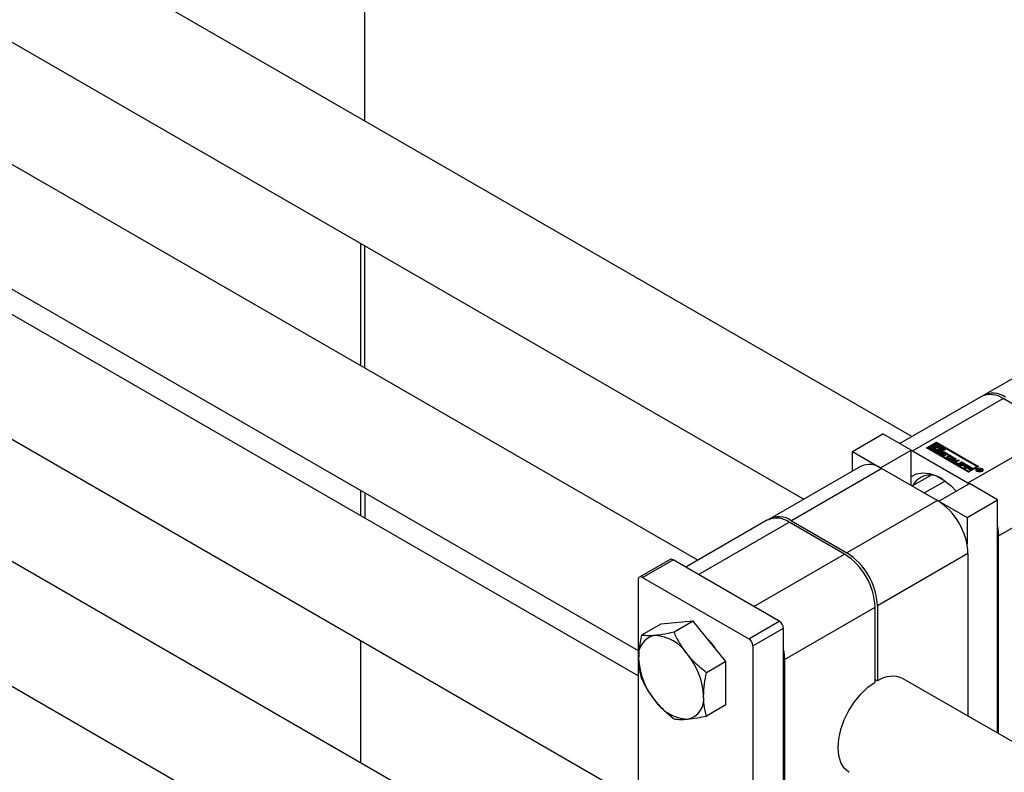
# Model space of a CAD drawing. Header units: millimetres. Extents: x 0 to 25230, y 0 to 17820.
# Tile 115 of 244: x 14747 to 14929, y 12113 to 12252. Entities that reach past the tile are written whole.
import ezdxf

# ---------------------------------------------------------------- set-up
doc = ezdxf.new("R2010")
doc.units = ezdxf.units.MM
doc.linetypes.add('SLD-Sólida', pattern=[0])
doc.layers.add('REFERÊNCIAS', color=9, linetype='SLD-Sólida')

msp = doc.modelspace()

# ---------------------------------------------------------------- linework, layer by layer
at = {"color": 7, "linetype": 'SLD-Sólida', "lineweight": 25, "ltscale": 30}
for p, q in [((14912, 12174.83), (14674.06, 12312.19)), ((14872.4, 12151.97), (14599.11, 12309.75)), ((14664.06, 12294.87), (14892, 12163.29)), ((14589.11, 12292.42), (14861.39, 12135.24)), ((14872.4, 12078.48), (14591.61, 12240.58)), ((14861.39, 12130.56), (14685.77, 12231.94)), ((14581.61, 12223.26), (14861.39, 12061.75)), ((14675.77, 12214.62), (14861.39, 12107.47)), ((14942.07, 12192.19), (14925.31, 12182.51)), ((14924.89, 12182.27), (14909.78, 12173.55)), ((14912.13, 12172.2), (14928.89, 12181.87)), ((14939.14, 12175.95), (14928.89, 12181.87)), ((14922.38, 12166.28), (14939.14, 12175.95)), ((14900.99, 12172.1), (14906.65, 12175.36)), ((14911.88, 12172.34), (14906.65, 12175.36)), ((14906.22, 12169.08), (14911.88, 12172.34)), ((14911.88, 12165.81), (14911.88, 12172.34)), ((14911.88, 12172.34), (14912.13, 12172.2)), ((14914.71, 12172.75), (14916.56, 12173.82)), ((14922.49, 12168.26), (14914.71, 12172.75)), ((14914.85, 12172.67), (14916.56, 12173.66)), ((14915.23, 12172.85), (14915.06, 12172.75)), ((14915.06, 12172.75), (14916.68, 12171.81)), ((14915.06, 12172.59), (14915.06, 12172.75)), ((14915.06, 12172.59), (14916.68, 12171.65)), ((14916.68, 12172.01), (14915.23, 12172.85)), ((14915.72, 12173.13), (14915.55, 12173.03)), ((14915.55, 12173.03), (14915.96, 12172.79)), ((14915.55, 12172.87), (14915.55, 12173.03)), ((14915.55, 12172.87), (14915.95, 12172.64)), ((14916.25, 12172.83), (14915.72, 12173.13)), ((14916.56, 12173.62), (14915.9, 12173.24)), ((14915.9, 12173.24), (14916.42, 12172.93)), ((14915.9, 12173.07), (14915.9, 12173.24)), ((14915.9, 12173.07), (14916.42, 12172.77)), ((14915.95, 12172.72), (14915.95, 12172.55)), ((14916.22, 12172.63), (14916.25, 12172.67)), ((14916.25, 12173.24), (14916.56, 12173.42)), ((14916.49, 12173.1), (14916.25, 12173.24)), ((14916.25, 12172.67), (14916.25, 12172.83)), ((14916.39, 12173.15), (14916.56, 12173.25)), ((14916.42, 12172.77), (14916.42, 12172.93)), ((14916.56, 12173.82), (14924.34, 12169.33)), ((14916.56, 12173.66), (14916.56, 12173.82)), ((14924.2, 12169.25), (14916.56, 12173.66)), ((14918.19, 12172.68), (14916.56, 12173.62)), ((14916.56, 12173.42), (14918.02, 12172.58)), ((14916.56, 12173.25), (14916.56, 12173.42)), ((14916.56, 12173.25), (14916.87, 12173.08)), ((14916.76, 12172.33), (14917, 12172.19)), ((14916.76, 12172.17), (14916.76, 12172.33)), ((14917.35, 12172.19), (14916.82, 12172.5)), ((14918.37, 12172.58), (14916.86, 12171.71)), ((14917, 12172.6), (14917.53, 12172.3)), ((14917, 12172.44), (14917, 12172.6)), ((14917, 12172.44), (14917.53, 12172.13)), ((14917.25, 12172.86), (14918.02, 12172.42)), ((14917.7, 12172.4), (14917.29, 12172.64)), ((14917.3, 12172.63), (14917.3, 12172.72)), ((14917.53, 12172.3), (14917.7, 12172.4)), ((14917.53, 12172.13), (14917.53, 12172.3)), ((14917.53, 12172.13), (14917.7, 12172.23)), ((14917.7, 12172.23), (14917.7, 12172.4)), ((14918.02, 12172.58), (14918.19, 12172.68)), ((14918.02, 12172.42), (14918.02, 12172.58)), ((14918.02, 12172.42), (14918.19, 12172.52)), ((14918.19, 12172.52), (14918.19, 12172.68)), ((14923.99, 12169.33), (14918.37, 12172.58)), ((14900.99, 12172.1), (14906.22, 12169.08)), ((14900.99, 12168.47), (14900.99, 12172.1)), ((14912.13, 12172.2), (14922.38, 12166.28)), ((14916.68, 12171.81), (14917.35, 12172.19)), ((14917, 12172.19), (14916.68, 12172.01)), ((14916.68, 12171.65), (14917.35, 12172.03)), ((14916.68, 12171.65), (14916.68, 12171.81)), ((14916.76, 12172.17), (14916.86, 12172.11)), ((14916.86, 12171.71), (14922.49, 12168.46)), ((14916.86, 12171.71), (14916.86, 12171.55)), ((14916.86, 12171.55), (14922.49, 12168.3)), ((14917.68, 12171.32), (14917.24, 12171.57)), ((14917.25, 12171.85), (14917.43, 12171.74)), ((14917.25, 12171.68), (14917.25, 12171.85)), ((14917.25, 12171.68), (14917.42, 12171.59)), ((14917.35, 12172.03), (14917.35, 12172.19)), ((14917.42, 12171.72), (14917.42, 12171.56)), ((14917.42, 12171.55), (14917.42, 12171.71)), ((14917.43, 12171.74), (14917.43, 12171.74)), ((14917.44, 12171.52), (14917.44, 12171.69)), ((14917.47, 12171.67), (14917.84, 12171.45)), ((14917.47, 12171.5), (14917.47, 12171.67)), ((14917.47, 12171.5), (14917.84, 12171.29)), ((14917.94, 12171.5), (14917.54, 12171.75)), ((14917.7, 12171.88), (14917.7, 12171.72)), ((14917.7, 12171.7), (14917.7, 12171.86)), ((14917.72, 12171.68), (14917.72, 12171.84)), ((14917.74, 12171.83), (14918.15, 12171.58)), ((14917.74, 12171.66), (14917.74, 12171.83)), ((14917.74, 12171.66), (14918.15, 12171.42)), ((14918.21, 12171.67), (14917.83, 12171.88)), ((14917.84, 12171.29), (14917.84, 12171.45)), ((14917.89, 12171.27), (14917.89, 12171.43)), ((14917.94, 12171.27), (14917.94, 12171.42)), ((14917.98, 12171.29), (14917.98, 12171.45)), ((14918, 12172.01), (14918.44, 12171.76)), ((14918, 12171.85), (14918, 12172.01)), ((14918, 12171.85), (14918.44, 12171.6)), ((14918.15, 12171.42), (14918.15, 12171.58)), ((14918.2, 12171.37), (14918.15, 12171.42)), ((14918.42, 12171.49), (14918.24, 12171.59)), ((14918.25, 12171.59), (14918.25, 12171.61)), ((14918.26, 12171.59), (14918.26, 12171.62)), ((14918.31, 12170.99), (14918.86, 12171.31)), ((14918.55, 12170.85), (14918.31, 12170.99)), ((14918.44, 12171.6), (14918.44, 12171.76)), ((14918.45, 12170.91), (14918.86, 12171.14)), ((14918.54, 12171.49), (14918.71, 12171.6)), ((14918.86, 12171.31), (14918.54, 12171.49)), ((14919.1, 12171.17), (14918.55, 12170.85)), ((14918.64, 12170.79), (14919.76, 12170.99)), ((14918.9, 12170.65), (14918.64, 12170.79)), ((14918.68, 12171.41), (14918.71, 12171.43)), ((14918.71, 12171.6), (14919.6, 12171.09)), ((14918.71, 12171.43), (14918.71, 12171.6)), ((14918.71, 12171.43), (14919.46, 12171)), ((14918.86, 12171.14), (14918.86, 12171.31)), ((14918.86, 12170.67), (14919.76, 12170.83)), ((14919.09, 12170.68), (14918.9, 12170.65)), ((14919.57, 12170.4), (14919.09, 12170.68)), ((14919.42, 12170.98), (14919.1, 12171.17)), ((14919.78, 12170.8), (14919.33, 12170.72)), ((14919.33, 12170.56), (14919.33, 12170.72)), ((14919.33, 12170.72), (14919.64, 12170.54)), ((14919.33, 12170.56), (14919.64, 12170.38)), ((14919.6, 12171.09), (14919.42, 12170.98)), ((14919.64, 12170.54), (14919.78, 12170.8)), ((14919.64, 12170.38), (14919.78, 12170.64)), ((14919.64, 12170.38), (14919.64, 12170.54)), ((14919.76, 12170.99), (14920.11, 12170.79)), ((14919.76, 12170.83), (14919.76, 12170.99)), ((14919.76, 12170.83), (14920.04, 12170.67)), ((14920.11, 12170.79), (14919.77, 12170.15)), ((14919.78, 12170.64), (14919.78, 12170.8)), ((14919.96, 12170.27), (14920.49, 12170.57)), ((14919.96, 12170.11), (14920.49, 12170.41)), ((14920.73, 12170.44), (14920.22, 12170.15)), ((14920.49, 12170.57), (14920.73, 12170.44)), ((14920.49, 12170.41), (14920.49, 12170.57)), ((14920.49, 12170.41), (14920.58, 12170.35)), ((14902.47, 12169.33), (14885.71, 12159.65)), ((14906.47, 12168.93), (14889.71, 12159.26)), ((14906.22, 12169.08), (14906.22, 12169.07)), ((14906.47, 12168.93), (14916.72, 12163.01)), ((14919.51, 12170.29), (14919.57, 12170.4)), ((14919.77, 12170.15), (14919.51, 12170.29)), ((14919.57, 12170.26), (14919.57, 12170.4)), ((14919.96, 12170.11), (14919.96, 12170.27)), ((14920.47, 12169.72), (14919.96, 12170.01)), ((14920.19, 12170.1), (14920.19, 12169.94)), ((14920.22, 12170.06), (14920.56, 12169.87)), ((14920.22, 12169.9), (14920.22, 12170.06)), ((14920.22, 12169.9), (14920.56, 12169.71)), ((14920.56, 12169.71), (14920.56, 12169.87)), ((14920.71, 12169.87), (14921.21, 12170.16)), ((14920.71, 12169.71), (14921.21, 12169.99)), ((14920.71, 12169.71), (14920.71, 12169.87)), ((14920.8, 12169.55), (14921.53, 12169.97)), ((14921.04, 12169.41), (14920.8, 12169.55)), ((14921.45, 12170.02), (14920.92, 12169.72)), ((14920.94, 12169.47), (14921.53, 12169.81)), ((14921.28, 12169.56), (14921.04, 12169.41)), ((14921.21, 12170.16), (14921.45, 12170.02)), ((14921.21, 12169.99), (14921.21, 12170.16)), ((14921.21, 12169.99), (14921.3, 12169.94)), ((14921.82, 12169.25), (14921.28, 12169.56)), ((14921.59, 12169.73), (14921.46, 12169.66)), ((14921.46, 12169.66), (14922, 12169.35)), ((14921.46, 12169.5), (14921.46, 12169.66)), ((14921.46, 12169.5), (14921.86, 12169.27)), ((14921.53, 12169.97), (14922.33, 12169.51)), ((14921.53, 12169.81), (14921.53, 12169.97)), ((14921.53, 12169.81), (14922.19, 12169.43)), ((14922.15, 12169.41), (14921.59, 12169.73)), ((14921.67, 12169.05), (14922.4, 12169.47)), ((14921.91, 12168.91), (14921.67, 12169.05)), ((14921.81, 12168.97), (14922.4, 12169.31)), ((14922, 12169.35), (14921.82, 12169.25)), ((14922.15, 12169.05), (14921.91, 12168.91)), ((14922.33, 12169.51), (14922.15, 12169.41)), ((14922.69, 12168.75), (14922.15, 12169.05)), ((14922.46, 12169.23), (14922.33, 12169.16)), ((14922.33, 12169.16), (14922.87, 12168.85)), ((14922.33, 12168.99), (14922.33, 12169.16)), ((14922.33, 12168.99), (14922.73, 12168.77)), ((14922.4, 12169.47), (14923.2, 12169.01)), ((14922.4, 12169.31), (14922.4, 12169.47)), ((14922.4, 12169.31), (14923.06, 12168.93)), ((14923.02, 12168.9), (14922.46, 12169.23)), ((14924.34, 12169.33), (14922.49, 12168.26)), ((14922.49, 12168.46), (14923.99, 12169.33)), ((14922.49, 12168.3), (14923.99, 12169.17)), ((14922.87, 12168.85), (14922.69, 12168.75)), ((14923.2, 12169.01), (14923.02, 12168.9)), ((14923.99, 12169.33), (14923.99, 12169.17)), ((14924, 12168.64), (14924, 12168.48)), ((14924.1, 12168.58), (14924.6, 12168.87)), ((14924.43, 12168.65), (14924.2, 12168.52)), ((14924.33, 12168.44), (14924.43, 12168.65)), ((14924.43, 12168.49), (14924.43, 12168.65)), ((14924.43, 12168.61), (14924.46, 12168.62)), ((14924.62, 12168.76), (14924.46, 12168.67)), ((14924.46, 12168.67), (14924.48, 12168.65)), ((14924.46, 12168.5), (14924.46, 12168.67)), ((14924.48, 12168.49), (14924.48, 12168.65)), ((14924.59, 12168.54), (14924.59, 12168.62)), ((14924.6, 12168.87), (14924.77, 12168.77)), ((14924.6, 12168.75), (14924.6, 12168.87)), ((14924.66, 12168.74), (14924.62, 12168.76)), ((14924.67, 12168.73), (14924.66, 12168.74)), ((14924.68, 12168.73), (14924.67, 12168.73)), ((14924.68, 12168.54), (14924.68, 12168.63)), ((14924.71, 12168.55), (14924.71, 12168.65)), ((14924.72, 12168.55), (14924.72, 12168.68)), ((14924.72, 12168.64), (14924.77, 12168.61)), ((14924.77, 12168.61), (14924.77, 12168.77)), ((14924.83, 12168.61), (14924.83, 12168.73)), ((14925.02, 12168.48), (14925.02, 12168.64)), ((14912.07, 12165.7), (14915.44, 12167.64)), ((14922.49, 12168.3), (14922.49, 12168.46)), ((14924, 12168.48), (14924.02, 12168.38)), ((14924.2, 12168.52), (14924.1, 12168.58)), ((14924.45, 12168.38), (14924.33, 12168.44)), ((14924.39, 12168.41), (14924.43, 12168.49)), ((14924.52, 12168.56), (14924.45, 12168.38)), ((14924.46, 12168.5), (14924.48, 12168.49)), ((14924.48, 12168.49), (14924.49, 12168.49)), ((14924.99, 12168.38), (14925.02, 12168.48)), ((14918.14, 12166.62), (14914.31, 12164.41)), ((14916.97, 12162.87), (14922.63, 12166.14)), ((14922.38, 12166.28), (14922.62, 12166.13)), ((14927.86, 12163.12), (14922.63, 12166.14)), ((14928.04, 12156.48), (14944.8, 12166.16)), ((14916.72, 12163.01), (14899.96, 12153.34)), ((14916.97, 12162.87), (14922.2, 12159.85)), ((14916.97, 12162.87), (14916.97, 12162.87)), ((14922.2, 12159.85), (14927.86, 12163.12)), ((14927.86, 12119.96), (14927.86, 12163.12)), ((14922.2, 12159.85), (14922.2, 12154.94)), ((14885.29, 12159.41), (14870.19, 12150.69)), ((14872.53, 12149.34), (14889.29, 12159.01)), ((14899.54, 12153.09), (14889.29, 12159.01)), ((14889.71, 12159.26), (14899.96, 12153.34)), ((14928.04, 12119.86), (14928.04, 12156.48)), ((14882.78, 12143.42), (14899.54, 12153.09)), ((14922.38, 12153.22), (14905.62, 12143.54)), ((14922.38, 12153.22), (14922.38, 12123.12)), ((14867.28, 12152.11), (14861.62, 12148.84)), ((14862.17, 12148.79), (14867.83, 12152.05)), ((14887.48, 12140.71), (14867.83, 12152.05)), ((14862.17, 12148.79), (14881.83, 12137.44)), ((14882.78, 12143.42), (14872.53, 12149.34)), ((14861.39, 12148.34), (14861.39, 12092.98)), ((14888.44, 12133.62), (14905.2, 12143.3)), ((14905.2, 12129.41), (14905.2, 12143.3)), ((14905.62, 12143.54), (14905.62, 12129.66)), ((14865.56, 12140.14), (14862, 12138.08)), ((14871.57, 12140.68), (14865.56, 12140.14)), ((14871.57, 12140.68), (14868.01, 12138.62)), ((14877.58, 12133.2), (14871.57, 12140.68)), ((14881.83, 12137.44), (14887.48, 12140.71)), ((14882.61, 12136.09), (14888.26, 12139.36)), ((14888.26, 12084), (14888.26, 12139.36)), ((14882.61, 12136.09), (14882.61, 12080.73)), ((14877.58, 12133.2), (14874.02, 12131.14)), ((14877.58, 12125.19), (14877.58, 12133.2)), ((14888.44, 12133.62), (14888.44, 12089.53)), ((14905.2, 12129.9), (14905.62, 12129.66)), ((14984.19, 12087.44), (14910.41, 12130.03)), ((14877.58, 12125.19), (14874.02, 12123.13))]:
    msp.add_line(p, q, dxfattribs=at)
at = {"color": 7, "linetype": 'SLD-Sólida', "lineweight": 25, "ltscale": 30, "flags": 128}
for points in [[(14915.96, 12172.79), (14915.95, 12172.7), (14915.98, 12172.6), (14916.05, 12172.52), (14916.15, 12172.44), (14916.28, 12172.38), (14916.43, 12172.34), (14916.59, 12172.33), (14916.76, 12172.33)], [(14916.82, 12172.5), (14916.7, 12172.47), (14916.56, 12172.47), (14916.43, 12172.5), (14916.32, 12172.54), (14916.24, 12172.6), (14916.2, 12172.68), (14916.21, 12172.76), (14916.25, 12172.83)], [(14916.42, 12172.93), (14916.55, 12172.96), (14916.69, 12172.96), (14916.82, 12172.93), (14916.93, 12172.89), (14917, 12172.83), (14917.04, 12172.75), (14917.04, 12172.67), (14917, 12172.6)], [(14917.29, 12172.64), (14917.3, 12172.73), (14917.27, 12172.83), (14917.2, 12172.91), (14917.1, 12172.99), (14916.97, 12173.05), (14916.82, 12173.09), (14916.65, 12173.1), (14916.49, 12173.1)], [(14917.24, 12171.57), (14917.2, 12171.6), (14917.17, 12171.64), (14917.15, 12171.67), (14917.15, 12171.71), (14917.16, 12171.75), (14917.18, 12171.78), (14917.21, 12171.82), (14917.25, 12171.85)], [(14917.25, 12171.68), (14917.21, 12171.65), (14917.18, 12171.63)], [(14917.54, 12171.75), (14917.47, 12171.81), (14917.44, 12171.88), (14917.47, 12171.95), (14917.54, 12172.01), (14917.64, 12172.05), (14917.77, 12172.07), (14917.89, 12172.05), (14918, 12172.01)], [(14918.15, 12171.58), (14918.21, 12171.52), (14918.24, 12171.45), (14918.21, 12171.38), (14918.14, 12171.32), (14918.03, 12171.28), (14917.91, 12171.27), (14917.78, 12171.28), (14917.68, 12171.32)], [(14918, 12171.85), (14917.89, 12171.89), (14917.79, 12171.9)], [(14917.94, 12171.42), (14917.95, 12171.43), (14917.96, 12171.43), (14917.96, 12171.43), (14917.97, 12171.43), (14917.97, 12171.44), (14917.98, 12171.44), (14917.98, 12171.45), (14917.98, 12171.45)], [(14918.44, 12171.76), (14918.48, 12171.73), (14918.51, 12171.7), (14918.53, 12171.66), (14918.53, 12171.62), (14918.52, 12171.58), (14918.5, 12171.55), (14918.47, 12171.52), (14918.42, 12171.49)], [(14918.5, 12171.55), (14918.48, 12171.57), (14918.44, 12171.6)], [(14919.96, 12170.11), (14919.92, 12170.08), (14919.9, 12170.06)], [(14924.04, 12168.91), (14924.25, 12168.99), (14924.51, 12169.02), (14924.76, 12168.99), (14924.98, 12168.91), (14925.12, 12168.79), (14925.17, 12168.64), (14925.12, 12168.49), (14924.98, 12168.37), (14924.76, 12168.29), (14924.51, 12168.26), (14924.25, 12168.29), (14924.04, 12168.37), (14923.9, 12168.49), (14923.85, 12168.64), (14923.9, 12168.79), (14924.04, 12168.91)], [(14923.86, 12168.56), (14923.9, 12168.62), (14924.02, 12168.74)], [(14924.15, 12168.85), (14924.03, 12168.75), (14924, 12168.64), (14924.03, 12168.53), (14924.15, 12168.43), (14924.31, 12168.37), (14924.51, 12168.34), (14924.7, 12168.37), (14924.87, 12168.43), (14924.98, 12168.53), (14925.02, 12168.64), (14924.98, 12168.75), (14924.87, 12168.85), (14924.7, 12168.91), (14924.51, 12168.94), (14924.31, 12168.91), (14924.15, 12168.85)], [(14924.99, 12168.74), (14925.12, 12168.62), (14925.15, 12168.56)], [(14911.88, 12167.44), (14911.91, 12167.46), (14912.88, 12167.97), (14914.01, 12168.16), (14915.26, 12168.02), (14916.58, 12167.55), (14917.93, 12166.77), (14919.25, 12165.72), (14920.21, 12164.74)], [(14927.86, 12158.2), (14927.93, 12157.82), (14928.04, 12156.48)], [(14873.79, 12137.9), (14874.84, 12136.72), (14875.55, 12135.73)], [(14888.26, 12135.34), (14888.33, 12134.96), (14888.44, 12133.62)], [(14900.41, 12112.71), (14900.33, 12112.76), (14899.49, 12113.49), (14898.86, 12114.52), (14898.47, 12115.8), (14898.34, 12117.29), (14898.47, 12118.93), (14898.86, 12120.66), (14899.49, 12122.41), (14900.33, 12124.13), (14901.37, 12125.74), (14902.56, 12127.2), (14903.85, 12128.44), (14905.2, 12129.41)]]:
    msp.add_lwpolyline(points, dxfattribs=at)
at = {"color": 7, "linetype": 'SLD-Sólida', "lineweight": 25, "ltscale": 900}
for centre, radius, start, end in [((14926.54, 12178.6), 4.02, 54.3824, 114.3071), ((14927, 12179.02), 3.86, 53.3054, 119.5156), ((14916.2, 12172.56), 0.252, 180.8398, 214.9376), ((14916.63, 12172.27), 0.539, 42.4912, 112.1989), ((14916.62, 12173.3), 1.14, 257.6411, 276.8582), ((14917.44, 12171.72), 0.0274, 120.0813, 149.7112), ((14917.44, 12171.72), 0.0235, 154.9863, 198.5125), ((14917.48, 12171.73), 0.0626, 200.075, 227.5276), ((14917.44, 12171.56), 0.0235, 180.1049, 198.6025), ((14917.48, 12171.57), 0.0626, 200.075, 227.5276), ((14917.54, 12171.8), 0.15, 226.7738, 240.4337), ((14917.54, 12171.63), 0.15, 226.7738, 240.4337), ((14917.73, 12171.54), 0.366, 93.2301, 134.2053), ((14917.72, 12171.88), 0.0237, 112.9777, 170.1936), ((14917.73, 12171.88), 0.0335, 174.5634, 213.9086), ((14917.78, 12171.91), 0.093, 213.2278, 230.3744), ((14917.73, 12171.72), 0.0345, 180.8911, 213.5192), ((14917.78, 12171.75), 0.093, 213.2278, 230.3744), ((14917.74, 12171.84), 0.067, 84.2447, 117.3759), ((14917.84, 12171.98), 0.178, 230.9152, 238.9481), ((14917.84, 12171.82), 0.178, 230.9152, 238.9481), ((14917.74, 12171.73), 0.176, 71.4344, 86.7333), ((14917.73, 12171.71), 0.202, 60.3702, 72.2392), ((14917.94, 12171.64), 0.213, 240.6051, 255.8253), ((14917.94, 12171.47), 0.21, 240.5466, 254.0834), ((14917.93, 12171.58), 0.153, 255.0371, 273.4904), ((14917.87, 12171.4), 0.124, 37.0609, 57.0978), ((14917.94, 12171.45), 0.0436, 3.4924, 36.9867), ((14917.96, 12171.29), 0.0205, 301.1273, 356.048), ((14918.13, 12171.53), 0.154, 48.7284, 60.3176), ((14918.19, 12171.6), 0.0708, 28.7074, 50.4504), ((14918.23, 12171.62), 0.0258, 296.8434, 338.1777), ((14918.23, 12171.62), 0.026, 341.1565, 33.6065), ((14904.13, 12165.66), 4.02, 54.3824, 114.3071), ((14920.01, 12170.14), 0.14, 110.7834, 249.2166), ((14920.24, 12170.1), 0.0448, 110.7834, 249.2166), ((14920.25, 12169.95), 0.0516, 185.6948, 245.6253), ((14920.69, 12170.15), 0.492, 242.6097, 297.3903), ((14920.63, 12170.01), 0.158, 242.6097, 297.3903), ((14920.63, 12169.85), 0.158, 242.6097, 297.3903), ((14924.63, 12168.91), 0.3, 239.8265, 263.3108), ((14924.61, 12168.77), 0.156, 265.2502, 296.1848), ((14924.61, 12168.62), 0.124, 34.5394, 56.8263), ((14924.62, 12168.75), 0.136, 295.9109, 312.0944), ((14924.69, 12168.68), 0.0312, 306.4815, 29.8951), ((14924.64, 12168.55), 0.263, 43.966, 60.037), ((14924.62, 12168.35), 0.295, 52.4142, 59.5817), ((14924.74, 12168.68), 0.112, 290.5233, 349.6064), ((14924.77, 12168.67), 0.0841, 357.0337, 45.5479), ((14915.41, 12163.99), 3.72, 53.5046, 152.8603), ((14924.63, 12168.88), 0.337, 249.8468, 279.3573), ((14924.65, 12168.82), 0.278, 278.2546, 299.4979), ((14910.1, 12152.66), 12.29, 2.6055, 57.3945), ((14886.94, 12155.74), 4.02, 54.3824, 114.3071), ((14887.41, 12156.17), 3.86, 53.3054, 119.5156), ((14892.92, 12142.74), 12.29, 2.6055, 57.3945), ((14893.34, 12142.98), 12.29, 2.6055, 57.3945), ((14867.5, 12151.6), 0.553, 54.3824, 114.3071), ((14861.87, 12148.42), 0.48, 50.7967, 189.214), ((14886.57, 12139.28), 1.69, 2.6055, 57.3945), ((14865.15, 12134.37), 3.74, 100.5468, 189.2519), ((14864, 12130.3), 7.76, 33.4349, 86.5705), ((14880.92, 12136.02), 1.69, 2.6055, 57.3945), ((14860.45, 12126.22), 13.05, 2.6393, 39.7721), ((14874.5, 12134.37), 13.05, 182.6393, 219.7721), ((14908.35, 12125.59), 4.9, 65.1254, 123.863), ((14869.79, 12126.22), 3.74, 280.5468, 9.2519), ((14870.94, 12130.29), 7.76, 213.4349, 266.5705)]:
    msp.add_arc(centre, radius, start, end, dxfattribs=at)
at = {"color": 7, "linetype": 'SLD-Sólida', "lineweight": 25, "ltscale": 30}
for points, knots in [([(14862, 12138.08), (14861.83, 12137.22), (14861.53, 12135.73), (14861.48, 12134.34), (14861.46, 12133.76)], [0, 0, 0, 0, 0.581944, 1, 1, 1, 1]), ([(14864.47, 12138.04), (14863.95, 12138.01), (14863, 12137.95), (14862.32, 12138.04), (14862, 12138.08)], [0, 0, 0, 0, 0.53526, 1, 1, 1, 1]), ([(14868.01, 12138.62), (14867.26, 12138.47), (14865.98, 12138.21), (14864.91, 12138.09), (14864.47, 12138.04)], [0, 0, 0, 0, 0.581944, 1, 1, 1, 1]), ([(14870.48, 12134.57), (14869.96, 12135.27), (14869.01, 12136.57), (14868.33, 12137.97), (14868.01, 12138.62)], [0, 0, 0, 0, 0.53526, 1, 1, 1, 1]), ([(14874.02, 12131.14), (14873.27, 12131.76), (14871.99, 12132.81), (14870.92, 12134.05), (14870.48, 12134.57)], [0, 0, 0, 0, 0.581944, 1, 1, 1, 1]), ([(14861.46, 12133.76), (14861.49, 12133.06), (14861.55, 12131.73), (14861.86, 12130.6), (14862, 12130.07)], [0, 0, 0, 0, 0.53526, 1, 1, 1, 1]), ([(14873.48, 12126.83), (14873.51, 12127.57), (14873.57, 12128.96), (14873.88, 12130.45), (14874.02, 12131.14)], [0, 0, 0, 0, 0.53526, 1, 1, 1, 1]), ([(14862, 12130.07), (14862.4, 12129.25), (14863.09, 12127.85), (14864.06, 12126.56), (14864.47, 12126.02)], [0, 0, 0, 0, 0.581944, 1, 1, 1, 1]), ([(14874.02, 12123.13), (14873.85, 12123.79), (14873.55, 12124.94), (14873.5, 12126.27), (14873.48, 12126.83)], [0, 0, 0, 0, 0.581944, 1, 1, 1, 1]), ([(14864.47, 12126.02), (14865.04, 12125.36), (14866.12, 12124.13), (14867.41, 12123.08), (14868.01, 12122.59)], [0, 0, 0, 0, 0.53526, 1, 1, 1, 1]), ([(14870.48, 12122.55), (14871.05, 12122.62), (14872.13, 12122.74), (14873.42, 12123.01), (14874.02, 12123.13)], [0, 0, 0, 0, 0.5352597, 1, 1, 1, 1]), ([(14868.01, 12122.59), (14868.41, 12122.54), (14869.1, 12122.46), (14870.07, 12122.52), (14870.48, 12122.55)], [0, 0, 0, 0, 0.581944, 1, 1, 1, 1])]:
    msp.add_open_spline(points, degree=3, knots=knots, dxfattribs=at)
at = {"layer": 'REFERÊNCIAS', "linetype": 'SLD-Sólida', "lineweight": 25, "ltscale": 30}
for p, q in [((14810.83, 12233.24), (14810.83, 12293.48)), ((14810.09, 12187.95), (14810.09, 12210.57)), ((14810.83, 12187.52), (14810.83, 12210.14)), ((14810.09, 12160.18), (14810.09, 12164.85)), ((14810.83, 12164.42), (14810.83, 12159.75)), ((14810.09, 12114.46), (14810.09, 12137.08))]:
    msp.add_line(p, q, dxfattribs=at)

doc.saveas('drawing.dxf')
